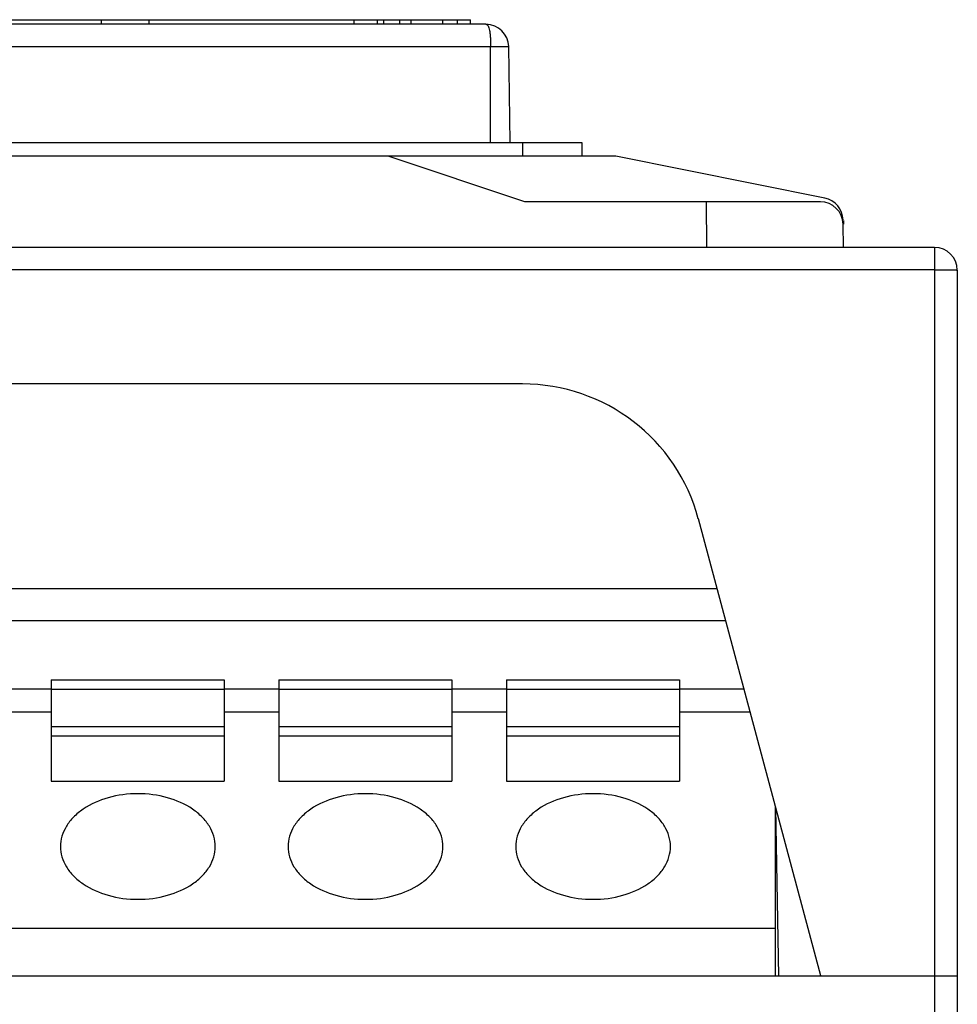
# Model space of a CAD drawing. Header units: millimetres. Extents: x 1117 to 38156, y -1945 to 7303.
# Tile 49 of 256: x 1970 to 1990, y 1249 to 1270. Entities that reach past the tile are written whole.
import ezdxf

# ---------------------------------------------------------------- set-up
doc = ezdxf.new("R2010")
doc.units = ezdxf.units.MM

msp = doc.modelspace()

# ---------------------------------------------------------------- linework, layer by layer
at = {"linetype": 'Continuous'}
for p, q in [((1980.073, 1270.164), (1966.663, 1270.164)), ((1968.827, 1270.264), (1979.736, 1270.264)), ((1971.627, 1270.164), (1971.627, 1270.264)), ((1972.677, 1270.164), (1972.677, 1270.264)), ((1977.177, 1270.164), (1977.177, 1270.264)), ((1977.691, 1270.164), (1977.691, 1270.264)), ((1977.834, 1270.164), (1977.834, 1270.264)), ((1978.184, 1270.164), (1978.184, 1270.264)), ((1978.429, 1270.164), (1978.429, 1270.264)), ((1979.123, 1270.164), (1979.123, 1270.264)), ((1979.45, 1270.164), (1979.45, 1270.264)), ((1979.736, 1270.164), (1979.736, 1270.264)), ((1967.163, 1269.673), (1980.573, 1269.673)), ((1980.177, 1267.564), (1980.177, 1269.673)), ((1980.609, 1267.564), (1980.573, 1269.673)), ((1924.677, 1267.564), (1982.177, 1267.564)), ((1980.877, 1267.564), (1980.877, 1267.264)), ((1982.177, 1267.564), (1982.177, 1267.264)), ((1982.927, 1267.264), (1923.927, 1267.264)), ((1980.928, 1266.264), (1977.928, 1267.264)), ((1987.515, 1266.347), (1982.927, 1267.264)), ((1987.419, 1266.264), (1980.928, 1266.264)), ((1984.928, 1265.264), (1984.92, 1266.264)), ((1987.927, 1265.854), (1987.927, 1265.773)), ((1987.928, 1265.264), (1987.919, 1265.773)), ((1989.928, 1265.264), (1916.928, 1265.264)), ((1989.928, 1265.264), (1989.928, 1225.766)), ((1989.928, 1264.773), (1916.928, 1264.773)), ((1990.428, 1264.764), (1990.428, 1225.766)), ((1980.875, 1262.264), (1925.98, 1262.264)), ((1987.428, 1249.264), (1984.739, 1259.3)), ((1985.15, 1257.764), (1921.705, 1257.764)), ((1985.338, 1257.064), (1921.518, 1257.064)), ((1970.527, 1255.764), (1970.527, 1253.536)), ((1970.527, 1255.764), (1974.327, 1255.764)), ((1974.327, 1255.764), (1974.327, 1253.536)), ((1975.527, 1255.764), (1975.527, 1253.536)), ((1975.527, 1255.764), (1979.327, 1255.764)), ((1979.327, 1255.764), (1979.327, 1253.536)), ((1980.527, 1255.764), (1980.527, 1253.536)), ((1980.527, 1255.764), (1984.327, 1255.764)), ((1984.327, 1255.764), (1984.327, 1253.536)), ((1969.327, 1255.564), (1970.527, 1255.564)), ((1970.527, 1255.56), (1974.327, 1255.56)), ((1974.327, 1255.564), (1975.527, 1255.564)), ((1975.527, 1255.56), (1979.327, 1255.56)), ((1979.327, 1255.564), (1980.527, 1255.564)), ((1980.527, 1255.56), (1984.327, 1255.56)), ((1984.327, 1255.564), (1985.739, 1255.564)), ((1969.327, 1255.064), (1970.527, 1255.064)), ((1974.327, 1255.064), (1975.527, 1255.064)), ((1979.327, 1255.064), (1980.527, 1255.064)), ((1984.327, 1255.064), (1985.873, 1255.064)), ((1970.527, 1254.741), (1974.327, 1254.741)), ((1975.527, 1254.741), (1979.327, 1254.741)), ((1980.527, 1254.741), (1984.327, 1254.741)), ((1970.527, 1254.536), (1974.327, 1254.536)), ((1975.527, 1254.536), (1979.327, 1254.536)), ((1980.527, 1254.536), (1984.327, 1254.536)), ((1970.527, 1253.536), (1974.327, 1253.536)), ((1975.527, 1253.536), (1979.327, 1253.536)), ((1980.527, 1253.536), (1984.327, 1253.536)), ((1986.427, 1252.996), (1986.427, 1249.264)), ((1986.505, 1249.264), (1986.441, 1252.946)), ((1920.368, 1250.308), (1986.427, 1250.308)), ((1916.428, 1249.264), (1990.428, 1249.264))]:
    msp.add_line(p, q, dxfattribs=at)
for centre, radius, start, end in [((1980.073, 1269.664), 0.5, 1, 89.9858), ((1987.419, 1265.764), 0.5, 1, 90), ((1987.417, 1265.856), 0.5, 1.0592, 78.6901), ((1989.928, 1264.764), 0.5, 0, 90), ((1980.875, 1258.264), 4, 15, 90)]:
    msp.add_arc(centre, radius, start, end, dxfattribs=at)
for points, knots in [([(1980.073, 1270.164), (1980.082, 1270.164), (1980.102, 1270.156), (1980.124, 1270.125), (1980.141, 1270.08), (1980.155, 1270.019), (1980.165, 1269.946), (1980.175, 1269.829), (1980.177, 1269.737), (1980.177, 1269.673)], [0, 0, 0, 0, 0.05158, 0.117861, 0.209564, 0.328269, 0.471766, 0.635583, 1, 1, 1, 1]), ([(1989.928, 1264.773), (1989.96, 1264.773), (1990.024, 1264.773), (1990.116, 1264.772), (1990.202, 1264.772), (1990.277, 1264.771), (1990.331, 1264.77), (1990.367, 1264.768), (1990.388, 1264.768), (1990.404, 1264.767), (1990.417, 1264.766), (1990.423, 1264.765), (1990.428, 1264.765), (1990.428, 1264.764)], [0, 0, 0, 0, 0.194572, 0.38246, 0.555321, 0.706715, 0.830951, 0.881433, 0.923437, 0.956488, 0.98035, 0.994864, 1, 1, 1, 1]), ([(1974.127, 1252.103), (1974.127, 1252.179), (1974.104, 1252.336), (1974.004, 1252.557), (1973.843, 1252.759), (1973.548, 1253), (1973.069, 1253.208), (1972.427, 1253.292), (1971.786, 1253.208), (1971.307, 1253), (1971.012, 1252.759), (1970.851, 1252.557), (1970.751, 1252.336), (1970.727, 1252.179), (1970.727, 1252.103)], [0, 0, 0, 0, 0.050602, 0.103309, 0.15969, 0.220542, 0.354695, 0.5, 0.645305, 0.779458, 0.84031, 0.896691, 0.949398, 1, 1, 1, 1]), ([(1979.127, 1252.103), (1979.127, 1252.179), (1979.104, 1252.336), (1979.004, 1252.557), (1978.843, 1252.759), (1978.548, 1253), (1978.069, 1253.208), (1977.427, 1253.292), (1976.786, 1253.208), (1976.307, 1253), (1976.012, 1252.759), (1975.851, 1252.557), (1975.751, 1252.336), (1975.727, 1252.179), (1975.727, 1252.103)], [0, 0, 0, 0, 0.050602, 0.103309, 0.15969, 0.220542, 0.354695, 0.5, 0.645305, 0.779458, 0.84031, 0.896691, 0.949398, 1, 1, 1, 1]), ([(1984.127, 1252.103), (1984.127, 1252.179), (1984.104, 1252.336), (1984.004, 1252.557), (1983.843, 1252.759), (1983.548, 1253), (1983.069, 1253.208), (1982.427, 1253.292), (1981.786, 1253.208), (1981.307, 1253), (1981.012, 1252.759), (1980.851, 1252.557), (1980.751, 1252.336), (1980.727, 1252.179), (1980.727, 1252.103)], [0, 0, 0, 0, 0.050602, 0.103309, 0.15969, 0.220542, 0.354695, 0.5, 0.645305, 0.779458, 0.84031, 0.896691, 0.949398, 1, 1, 1, 1]), ([(1970.727, 1252.103), (1970.727, 1252.027), (1970.751, 1251.871), (1970.851, 1251.649), (1971.012, 1251.447), (1971.307, 1251.206), (1971.786, 1250.998), (1972.427, 1250.915), (1973.069, 1250.998), (1973.548, 1251.206), (1973.843, 1251.447), (1974.004, 1251.649), (1974.104, 1251.871), (1974.127, 1252.027), (1974.127, 1252.103)], [0, 0, 0, 0, 0.050602, 0.103309, 0.15969, 0.220542, 0.354695, 0.5, 0.645305, 0.779458, 0.84031, 0.896691, 0.949398, 1, 1, 1, 1]), ([(1975.727, 1252.103), (1975.727, 1252.027), (1975.751, 1251.871), (1975.851, 1251.649), (1976.012, 1251.447), (1976.307, 1251.206), (1976.786, 1250.998), (1977.427, 1250.915), (1978.069, 1250.998), (1978.548, 1251.206), (1978.843, 1251.447), (1979.004, 1251.649), (1979.104, 1251.871), (1979.127, 1252.027), (1979.127, 1252.103)], [0, 0, 0, 0, 0.050602, 0.103309, 0.15969, 0.220542, 0.354695, 0.5, 0.645305, 0.779458, 0.84031, 0.896691, 0.949398, 1, 1, 1, 1]), ([(1980.727, 1252.103), (1980.727, 1252.027), (1980.751, 1251.871), (1980.851, 1251.649), (1981.012, 1251.447), (1981.307, 1251.206), (1981.786, 1250.998), (1982.427, 1250.915), (1983.069, 1250.998), (1983.548, 1251.206), (1983.843, 1251.447), (1984.004, 1251.649), (1984.104, 1251.871), (1984.127, 1252.027), (1984.127, 1252.103)], [0, 0, 0, 0, 0.050602, 0.103309, 0.15969, 0.220542, 0.354695, 0.5, 0.645305, 0.779458, 0.84031, 0.896691, 0.949398, 1, 1, 1, 1])]:
    msp.add_open_spline(points, degree=3, knots=knots, dxfattribs=at)

doc.saveas('drawing.dxf')
